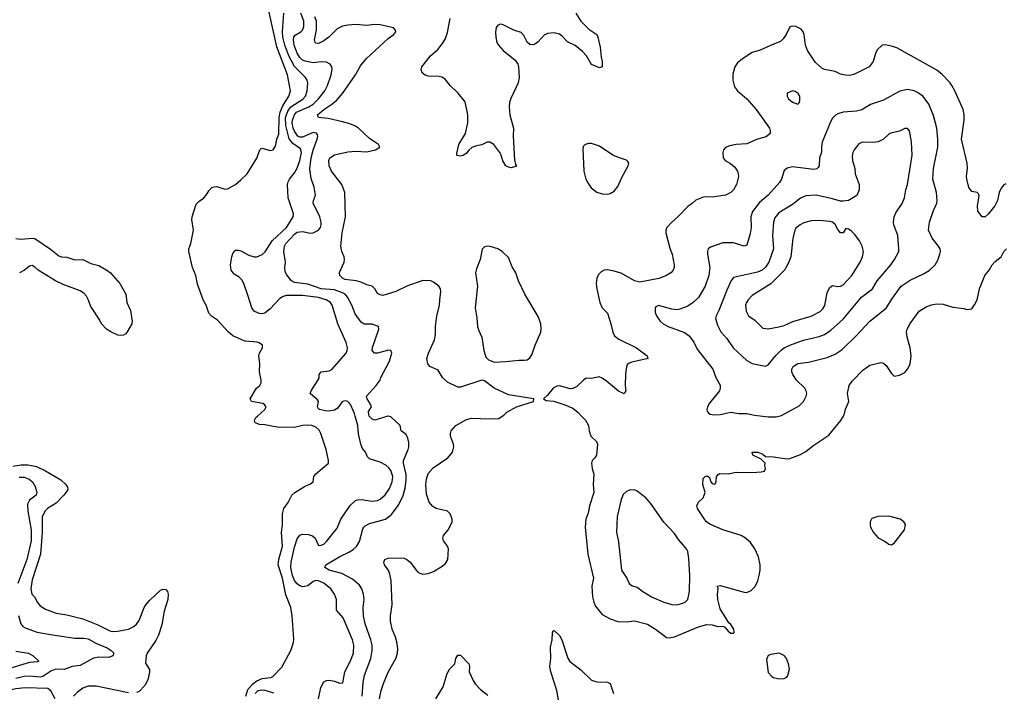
# Model space of a CAD drawing. Header units: inches. Extents: x 1678809 to 1859548, y 384609 to 522868.
# Tile 71 of 256: x 1751338 to 1758693, y 437938 to 442961. Entities that reach past the tile are written whole.
import ezdxf

# ---------------------------------------------------------------- set-up
doc = ezdxf.new("R2010")
doc.units = ezdxf.units.IN
doc.header["$MEASUREMENT"] = 0
doc.layers.add('B7453', color=7, linetype='Continuous')
doc.layers.add('B7454', color=7, linetype='Continuous')

msp = doc.modelspace()

# ---------------------------------------------------------------- linework, layer by layer
at = {"layer": 'B7453', "color": 5}
for points, elevation in [([(1753027.7, 437910), (1753041.5, 437958.5), (1753078.4, 438001.6), (1753110, 438023.6), (1753150, 438041.3), (1753212.9, 438047.1), (1753230, 438056.3), (1753295.2, 438124.8), (1753363.6, 438250), (1753382.4, 438310), (1753385.4, 438334.6), (1753374, 438510), (1753362.5, 438570), (1753325.4, 438665.4), (1753302, 438790), (1753269.9, 438890), (1753274.6, 438930), (1753300.2, 439030), (1753294.8, 439130), (1753300.7, 439190), (1753300.4, 439270), (1753311.5, 439310), (1753343.8, 439356.2), (1753372, 439410), (1753392.7, 439430), (1753465.3, 439474.7), (1753510, 439494), (1753529.2, 439510), (1753535.1, 439550), (1753549.6, 439570), (1753644, 439650), (1753645.2, 439670), (1753627.3, 439750), (1753586.3, 439870), (1753574.8, 439894.7), (1753550, 439916.9), (1753519, 439930), (1753490, 439933.8), (1753450, 439931.2), (1753390, 439916.2), (1753262.3, 439917.7), (1753170, 439934.6), (1753130, 439937.2), (1753096.8, 439950), (1753090.8, 439970), (1753102.9, 439990), (1753113.8, 440000)], 380), ([(1753570.6, 437890), (1753586.3, 437973.7), (1753610, 438016.4), (1753630, 438027), (1753650, 438028.9), (1753690, 438021.7), (1753730, 438006), (1753751, 438009), (1753765.6, 438090), (1753810, 438172), (1753830.6, 438230), (1753833.9, 438290), (1753823, 438330), (1753754.4, 438494.4), (1753703.5, 438550), (1753703.9, 438630), (1753689.8, 438670), (1753661.4, 438710), (1753610, 438751.6), (1753570, 438770.6), (1753550, 438772.2), (1753530, 438765.6), (1753490, 438733.6), (1753453.8, 438726.2), (1753430, 438733.4), (1753410, 438748.4), (1753390, 438773.3), (1753375.1, 438810), (1753362.9, 438870), (1753365.8, 438910), (1753390, 439021.7), (1753410, 439085), (1753430, 439111), (1753450, 439117.6), (1753495.5, 439115.5), (1753526, 439106), (1753544.2, 439090), (1753570, 439034), (1753590, 439035.5), (1753610, 439044.4), (1753630, 439063), (1753710, 439162.4), (1753737.4, 439230), (1753807.5, 439332.5), (1753847.6, 439370), (1753863.8, 439376.2), (1753890, 439376.8), (1753970, 439365.1), (1754010, 439371.3), (1754030, 439379.8), (1754067.1, 439412.9), (1754099.2, 439460.8), (1754120.7, 439510), (1754124.5, 439550), (1754110, 439593.6), (1754095, 439615), (1754073.5, 439633.5), (1754030, 439656.5), (1753950, 439681), (1753935.5, 439695.5), (1753922.3, 439730), (1753899.5, 439759.5), (1753885.3, 439790), (1753868.4, 439868.4), (1753863, 439930), (1753844.2, 440000)], 360), ([(1753895.4, 437910), (1753903.4, 438010), (1753914.5, 438065.5), (1753960.2, 438190), (1753971.4, 438250), (1753969.9, 438290), (1753962.2, 438330), (1753919.8, 438450), (1753906.2, 438510), (1753902.8, 438570), (1753910.9, 438630), (1753906.9, 438670), (1753893.7, 438710), (1753876.9, 438736.9), (1753823.3, 438783.3), (1753745.1, 438825.1), (1753649.6, 438850), (1753617, 438870), (1753626, 438890), (1753730, 438950.9), (1753796.9, 438983.1), (1753830, 439005), (1753853.1, 439026.9), (1753877, 439063), (1753902.4, 439157.6), (1753908.2, 439171.8), (1753918.4, 439181.6), (1753950, 439198.6), (1754070, 439230.3), (1754115.2, 439264.8), (1754166, 439334), (1754200.5, 439399.5), (1754217.1, 439462.9), (1754225, 439525), (1754224.7, 439564.7), (1754206, 439650), (1754205.5, 439670), (1754240.3, 439750), (1754245.1, 439770), (1754244.4, 439804.4), (1754236.9, 439836.9), (1754224.2, 439864.2), (1754187, 439890), (1754179.3, 439930), (1754110, 439996.2), (1754093, 440000)], 340), ([(1754087.7, 440000), (1753990, 439971.3), (1753970, 439978), (1753950, 439998.4), (1753949.3, 440000)], 340), ([(1754026.8, 437890), (1754037.5, 437950), (1754055.4, 438004.6), (1754091.5, 438088.5), (1754150, 438196.4), (1754159.8, 438230), (1754162, 438262), (1754154.9, 438314.9), (1754145.1, 438350), (1754119.3, 438410), (1754108.7, 438470), (1754107.7, 438510), (1754120.2, 438590), (1754113.7, 438773.7), (1754100.9, 438830), (1754091.4, 438851.4), (1754064, 438890), (1754058.3, 438910), (1754066, 438930), (1754090, 438939.7), (1754190, 438943.2), (1754210, 438939), (1754230.2, 438930.2), (1754254.4, 438910), (1754310, 438837.6), (1754326.7, 438826.7), (1754350, 438819.6), (1754390, 438824.4), (1754430, 438840.3), (1754486.3, 438873.7), (1754519.5, 438900.5), (1754536.2, 438930), (1754541.2, 439010), (1754534, 439030), (1754504, 439070), (1754499, 439090), (1754504, 439110), (1754539, 439150), (1754548, 439168), (1754569, 439210), (1754569, 439230), (1754553.2, 439270), (1754534, 439290), (1754449.7, 439309.7), (1754424.9, 439324.9), (1754397.3, 439357.2), (1754377.4, 439417.4), (1754370.8, 439490), (1754376.2, 439530), (1754389.2, 439570.8), (1754426.9, 439613.1), (1754535.1, 439690), (1754571.6, 439730), (1754580.9, 439770), (1754578, 439790), (1754556.2, 439850), (1754556.2, 439870), (1754562, 439890), (1754597, 439930), (1754670, 439972), (1754710, 439986), (1754850, 439979.3), (1754916.2, 439983.8), (1754942.9, 440000)], 320), ([(1755535.9, 440000), (1755564, 439970), (1755586, 439930), (1755591.3, 439890), (1755604.7, 439850), (1755646.8, 439810), (1755654.8, 439790), (1755647.3, 439710), (1755634.8, 439690), (1755614, 439670), (1755610.6, 439650), (1755615.5, 439610), (1755627.1, 439567.1), (1755622.2, 439490), (1755627.7, 439430), (1755595.6, 439330), (1755585.2, 439274.8), (1755567.1, 439230), (1755563.2, 439170), (1755581.3, 438970), (1755624.6, 438790), (1755611.3, 438730), (1755616.9, 438650), (1755626.3, 438610), (1755640.2, 438580.2), (1755690, 438518.4), (1755750, 438486.7), (1755807, 438467), (1755870, 438462.8), (1755930, 438471.4), (1756026.6, 438446.6), (1756086.7, 438410), (1756156.3, 438356.3), (1756170, 438348.2), (1756190, 438344.4), (1756230, 438351.7), (1756410, 438427.9), (1756470, 438443), (1756510, 438441.2), (1756551.3, 438428.7), (1756590.7, 438430.7), (1756604.5, 438424.5), (1756630, 438394), (1756650, 438380.5), (1756670, 438378.8), (1756675.9, 438384.1), (1756673.6, 438410), (1756650, 438444.5), (1756636.3, 438456.3), (1756570, 438561.2), (1756553.5, 438630), (1756551.2, 438668.8), (1756556.5, 438716.5), (1756549.5, 438730.5), (1756570, 438736), (1756750, 438684.9), (1756770, 438683.8), (1756802.4, 438697.6), (1756831.2, 438728.8), (1756851.6, 438770), (1756862.9, 438810), (1756869.6, 438850), (1756869.6, 438889.6), (1756857.6, 438950), (1756829.6, 439010), (1756796.1, 439056.1), (1756760.7, 439090), (1756728.1, 439108.1), (1756590, 439152.1), (1756493.9, 439193.9), (1756469.6, 439210), (1756453.3, 439230), (1756401.2, 439310), (1756397.2, 439330), (1756410, 439358), (1756444, 439390), (1756459, 439430), (1756442, 439490), (1756444.7, 439535.3), (1756458, 439550), (1756474.4, 439554.4), (1756490, 439542), (1756501, 439510), (1756510, 439498), (1756530, 439491.3), (1756541.2, 439510), (1756544, 439550), (1756555.1, 439564.9), (1756567.9, 439572.1), (1756630, 439570.3), (1756690, 439582.4), (1756810, 439579.6), (1756876.1, 439583.9), (1756902, 439590), (1756908.7, 439610), (1756904, 439630), (1756908, 439650), (1756878, 439678), (1756815.3, 439710), (1756810, 439730.7), (1756852, 439730), (1756890, 439717.3), (1756910, 439698), (1756970, 439696.3), (1757070, 439681.6), (1757090, 439683.8), (1757170, 439713), (1757210, 439735.5), (1757262.5, 439777.5), (1757383, 439857), (1757472, 439968), (1757490.9, 440000)], 320), ([(1756889.1, 440000), (1756930, 439995.2), (1756990, 439994.2), (1757009.7, 440000)], 340), ([(1751286.1, 439626.1), (1751350, 439637.3), (1751397.7, 439637.7), (1751462.9, 439622.9), (1751531.5, 439591.5), (1751644, 439524), (1751681.7, 439490), (1751696.1, 439470), (1751696.2, 439450), (1751667.8, 439410), (1751610, 439349.1), (1751545.2, 439310), (1751530, 439295.6), (1751506.7, 439250), (1751504.7, 439130), (1751493.5, 438970), (1751430, 438778), (1751420.7, 438710), (1751428.2, 438670), (1751447.6, 438650), (1751470, 438607.7), (1751490, 438582.4), (1751530, 438557.4), (1751609.3, 438529.3), (1751690, 438516.9), (1751810, 438486.2), (1751921.1, 438441.1), (1752010, 438397.3), (1752030, 438392.6), (1752070, 438393.6), (1752150, 438408.3), (1752190, 438429.2), (1752210, 438446), (1752230, 438474.4), (1752267.1, 438570), (1752279.3, 438590), (1752310, 438625.3), (1752390, 438699.3), (1752410, 438708), (1752430, 438704.9), (1752443, 438690), (1752446.7, 438670), (1752444, 438630), (1752417.2, 438542.8), (1752398.6, 438441.4), (1752375.7, 438364.3), (1752355.9, 438324.1), (1752289.2, 438230), (1752282, 438210), (1752276.4, 438156.4), (1752307.4, 438107.4), (1752307.4, 438087.4), (1752294.2, 438030), (1752272.5, 437987.5), (1752230, 437942.6), (1752210, 437935.4)], 380), ([(1751334.5, 439545.5), (1751370, 439543.5), (1751408.2, 439530), (1751433.7, 439510), (1751454.1, 439474.1), (1751465.3, 439430), (1751460.3, 439410), (1751410, 439373.3), (1751396.7, 439343.3), (1751399.1, 439290), (1751424.3, 439150), (1751423.3, 439070), (1751390.1, 438929.9), (1751324.8, 438750)], 360), ([(1751330.1, 438510.1), (1751345.2, 438450), (1751361.1, 438430), (1751378.5, 438418.5), (1751467.5, 438387.5), (1751568.4, 438368.4), (1751750, 438342.5), (1751816.9, 438343.1), (1751850, 438337.4), (1751905.5, 438305.5), (1751990.3, 438270), (1752020.3, 438250), (1752040.7, 438230), (1752034.8, 438210), (1752002.8, 438197.2), (1751930, 438199.8), (1751890, 438192.9), (1751790, 438138.5), (1751730, 438129.2), (1751670, 438107.4), (1751608.8, 438110), (1751570, 438094.7), (1751510, 438056.1), (1751490, 438050.3), (1751410, 438059.2), (1751370, 438056.2), (1751310, 438041.9)], 360), ([(1755366, 437866), (1755349.8, 437950), (1755305.7, 438090), (1755298.9, 438130), (1755306.6, 438190), (1755304.4, 438275.6), (1755315.1, 438330), (1755317.5, 438382.5), (1755323.7, 438396.3), (1755330, 438398.8), (1755370, 438362), (1755389, 438330), (1755432.1, 438192.1), (1755447.5, 438167.5), (1755530, 438106.4), (1755610, 438028), (1755650, 438015.5), (1755730, 438013.8), (1755750, 438003), (1755774, 437930)], 280), ([(1751310, 438244.3), (1751402.8, 438230), (1751437.3, 438210), (1751481, 438170), (1751470, 438165.1), (1751410, 438160.3), (1751230, 438105.7)], 340), ([(1754447.1, 437890), (1754502, 437978), (1754530, 438078), (1754550, 438114), (1754589.5, 438150), (1754597.2, 438190), (1754610, 438214), (1754630, 438214), (1754693.4, 438150), (1754698.8, 438130), (1754696.3, 438090), (1754725.8, 438025.8), (1754741.4, 438001.4), (1754779.3, 437959.3), (1754836.1, 437916.1)], 280), ([(1751603.1, 437890), (1751570, 437949.6), (1751547.1, 437967.1), (1751382, 437970), (1751310, 437962.4), (1751210, 437941.7), (1751123.8, 437956.2), (1751070, 437951.9), (1751050, 437943.2), (1750976.9, 437883.1)], 380), ([(1752150, 437933.7), (1751910, 437983), (1751850, 437983.5), (1751810, 437969.7), (1751770, 437939.7), (1751740.2, 437910)], 380), ([(1753097, 437930), (1753119.8, 437950), (1753150, 437956.1), (1753170, 437952.9), (1753232.7, 437932.7)], 360)]:
    msp.add_lwpolyline(points, dxfattribs=dict(at, elevation=elevation))
for points, elevation in [([(1755930, 439449.5), (1755893.8, 439446.2), (1755870, 439436.2), (1755846, 439414), (1755830, 439377.2), (1755801.5, 439250), (1755797.3, 439130), (1755810, 439062), (1755834, 438850), (1755872.2, 438790), (1755890.7, 438750), (1755913.7, 438733.7), (1755950, 438723.7), (1755993, 438690), (1756058, 438650), (1756150, 438610.3), (1756210, 438594), (1756250, 438591.4), (1756290, 438602.8), (1756308, 438612), (1756328.7, 438631.3), (1756341.2, 438690), (1756343.4, 438810), (1756336.9, 438936.9), (1756329.7, 438990), (1756318, 439010), (1756259.1, 439079.1), (1756230, 439124.5), (1756150, 439207.3), (1756050, 439349.4), (1756015.1, 439390), (1755950, 439439.5)], 340), ([(1757830, 439252.8), (1757748.8, 439251.2), (1757704.4, 439235.6), (1757690.8, 439210), (1757690.6, 439190), (1757694.9, 439170), (1757715.3, 439130), (1757750, 439092), (1757804.2, 439064.2), (1757830, 439043.1), (1757850, 439039.1), (1757870, 439051), (1757949, 439150), (1757954, 439190), (1757944, 439210), (1757915.3, 439230)], 320), ([(1757010, 438229.6), (1756950, 438220.9), (1756928.1, 438211.9), (1756917.3, 438182.7), (1756930, 438086), (1756955.5, 438055.5), (1756970, 438047.3), (1757010, 438037.3), (1757050, 438040.7), (1757069.5, 438050.5), (1757077.2, 438062.8), (1757089.6, 438110), (1757081.6, 438150), (1757065.6, 438190), (1757051.6, 438210), (1757030, 438223.6)], 320)]:
    msp.add_lwpolyline(points, close=True, dxfattribs=dict(at, elevation=elevation))
at = {"layer": 'B7454', "color": 5}
for points, elevation in [([(1753113.8, 440000), (1753168.1, 440050), (1753179.8, 440070), (1753167, 440087), (1753153.7, 440093.7), (1753069.2, 440110), (1753059.6, 440130), (1753107.8, 440210), (1753130.7, 440229.3), (1753142.4, 440250), (1753142.6, 440270), (1753130.5, 440330), (1753132.3, 440392.3), (1753125.1, 440450), (1753129.5, 440470), (1753152, 440510), (1753152.7, 440530), (1753127.8, 440547.8), (1753112.7, 440552.7), (1753020.6, 440560.6), (1752930, 440600.9), (1752894, 440630), (1752816.4, 440716.4), (1752770, 440747.6), (1752751.6, 440770), (1752731.3, 440830), (1752709.6, 440870), (1752665.9, 440985.9), (1752654.8, 441050), (1752629.8, 441109.8), (1752602.3, 441230), (1752600.4, 441250), (1752615.1, 441290), (1752637.4, 441390), (1752623, 441470), (1752625.1, 441490), (1752657, 441583), (1752676.3, 441603.7), (1752713.3, 441630), (1752731.2, 441650), (1752750, 441683), (1752772.8, 441707.2), (1752790, 441714), (1752810, 441714.4), (1752870, 441696.3), (1752890, 441698.8), (1752950, 441730.8), (1752990, 441764), (1753036.2, 441810), (1753110, 441927.3), (1753131, 441989), (1753141.8, 441998.2), (1753150, 442001.7), (1753210, 441983.7), (1753232, 441990), (1753250, 442016), (1753259.2, 442070), (1753272.7, 442107.3), (1753275.2, 442230), (1753283.3, 442270), (1753302.7, 442317.3), (1753347.7, 442390), (1753360.7, 442430), (1753339, 442550), (1753258.2, 442758.2), (1753195, 443050)], 380), ([(1753844.2, 440000), (1753839.1, 440019.1), (1753810, 440086.4), (1753790, 440109.2), (1753770, 440114.5), (1753748.1, 440110), (1753710, 440057.6), (1753690, 440044.9), (1753650, 440036.3), (1753619.7, 440039.7), (1753577.2, 440050), (1753570, 440056), (1753561.6, 440070), (1753569.6, 440110), (1753563.1, 440123.1), (1753507.6, 440170), (1753515.6, 440190), (1753575.2, 440284.8), (1753576.2, 440310), (1753589.3, 440330), (1753650, 440337.8), (1753670.6, 440349.4), (1753776.4, 440470), (1753785.2, 440490), (1753787.2, 440510), (1753777.7, 440550), (1753713.9, 440690), (1753671.2, 440830), (1753658.9, 440850), (1753627.1, 440870), (1753570, 440885.4), (1753450, 440900.9), (1753330, 440900.9), (1753306.2, 440893.8), (1753281.8, 440878.2), (1753210, 440802.2), (1753170.3, 440770), (1753150, 440764.4), (1753126.4, 440766.3), (1753090, 440785.4), (1753071.1, 440810), (1753043.3, 440903.3), (1753011.6, 440991.6), (1752997.8, 441017.8), (1752978.6, 441038.6), (1752940.1, 441060.1), (1752918.3, 441090), (1752913.7, 441130), (1752922, 441190), (1752930, 441214), (1752945.1, 441234.9), (1752950, 441239.1), (1752970, 441240.3), (1752990, 441235.6), (1753050, 441203.1), (1753090, 441188.9), (1753110, 441189), (1753150, 441206.7), (1753171.5, 441228.5), (1753224.9, 441310), (1753331.6, 441410), (1753379.8, 441490), (1753383.7, 441510), (1753342.8, 441630), (1753339.1, 441730), (1753342.6, 441750), (1753352.8, 441770), (1753390, 441818), (1753410, 441853.1), (1753430, 441910.4), (1753443.7, 441970), (1753436.3, 441996.3), (1753377.5, 442037.5), (1753350.6, 442070.6), (1753325.7, 442170), (1753324, 442230), (1753341.8, 442278.2), (1753363.2, 442310), (1753451.8, 442368.2), (1753472.1, 442390), (1753486.4, 442430), (1753491.3, 442490), (1753486.5, 442510), (1753471.9, 442530), (1753390, 442612.7), (1753349.3, 442690), (1753319.1, 442770), (1753303.9, 442830), (1753299.9, 442870), (1753311.7, 443010)], 360), ([(1753949.3, 440000), (1753945, 440010), (1753944.4, 440035.6), (1753965.6, 440070), (1753958.9, 440090), (1753934.3, 440130), (1753929.8, 440150.3), (1754002, 440230), (1754029.5, 440270), (1754035.1, 440290), (1754099.2, 440410), (1754116.9, 440470), (1754109.5, 440489.5), (1754092.7, 440492.7), (1754009.8, 440469.7), (1753989.2, 440470), (1753971.8, 440490), (1753974, 440514), (1754021.2, 440650), (1754019, 440670), (1753970, 440686.6), (1753910, 440687.3), (1753890, 440702.7), (1753843.1, 440763.1), (1753818.7, 440830), (1753787.4, 440890), (1753768, 440910), (1753750, 440920.7), (1753690, 440944.6), (1753590, 440951.9), (1753490, 440985.6), (1753390, 440997.9), (1753367.5, 441010), (1753330, 441058.5), (1753320.3, 441080.3), (1753317.3, 441110), (1753322.9, 441150), (1753310.7, 441229.3), (1753316.2, 441270), (1753325.5, 441290), (1753390, 441359.3), (1753410, 441373.4), (1753450, 441378.6), (1753510, 441366.4), (1753530, 441370.2), (1753571.1, 441390), (1753585.3, 441410), (1753589.8, 441430.2), (1753590.5, 441450), (1753579.1, 441490), (1753529.8, 441590), (1753532.9, 441610), (1753548.7, 441650), (1753537.1, 441710), (1753515.5, 441775.5), (1753506.1, 441846.1), (1753515.6, 441930), (1753530, 441987.6), (1753559.2, 442070), (1753564.5, 442090), (1753562.3, 442102.3), (1753554.5, 442114.5), (1753530, 442119), (1753450, 442083.8), (1753430, 442083), (1753415.9, 442090), (1753390, 442127.5), (1753381, 442150), (1753374.5, 442190), (1753376.2, 442210), (1753389.6, 442250), (1753406.3, 442270), (1753497, 442310), (1753530.5, 442330), (1753569.9, 442370), (1753618.3, 442430), (1753638, 442470), (1753664.8, 442550), (1753672.1, 442592.1), (1753668.4, 442610), (1753656.9, 442630), (1753630, 442643.1), (1753590, 442647.5), (1753530, 442639.9), (1753470, 442650.4), (1753450, 442658.5), (1753430, 442677.6), (1753410.8, 442710), (1753389.1, 442770), (1753383.4, 442810), (1753386.7, 442833.3), (1753395.1, 442844.9), (1753438, 442870), (1753450, 442883.6), (1753459.9, 442910), (1753459.6, 442950), (1753438.1, 443010)], 340), ([(1754942.9, 440000), (1754953.6, 440006.4), (1754978, 440030), (1755049, 440070), (1755175.3, 440110), (1755178, 440130), (1754990, 440160.5), (1754882.7, 440210), (1754810, 440263.7), (1754790, 440269.5), (1754630, 440216.9), (1754610, 440216.3), (1754533.2, 440253.2), (1754495.6, 440290), (1754462.9, 440342.9), (1754402, 440370), (1754388, 440390), (1754380.5, 440430), (1754391.3, 440470), (1754435.6, 440570), (1754442.9, 440610), (1754443.5, 440670), (1754453.7, 440750), (1754474.4, 440825.6), (1754475.3, 440870), (1754484.2, 440930), (1754480.7, 440950), (1754469.4, 440970), (1754430, 441000.5), (1754408, 441010), (1754350, 441014.3), (1754229.3, 440970.7), (1754147.7, 440930), (1754050, 440901.8), (1754030, 440905.1), (1754010, 440916.9), (1753989.8, 440949.8), (1753970, 440971.1), (1753930, 440979.7), (1753890, 440999.8), (1753851.9, 441011.9), (1753770, 441020.9), (1753749.7, 441030), (1753729.7, 441050), (1753727.3, 441072.7), (1753760.7, 441150), (1753764.2, 441170), (1753762.4, 441190), (1753745.4, 441230), (1753738, 441270), (1753746, 441370), (1753771, 441490), (1753767.4, 441670), (1753744.4, 441730), (1753668, 441830), (1753649.7, 441870), (1753646.3, 441910), (1753655.6, 441930), (1753690, 441951.6), (1753790, 441973.4), (1753850, 441978), (1753930, 441974.6), (1753995.3, 441990), (1754028.7, 442010), (1754019, 442030), (1753950, 442073), (1753869.9, 442149.9), (1753845.9, 442165.9), (1753803.6, 442183.6), (1753750, 442198.6), (1753642.1, 442222.1), (1753569.2, 442230), (1753563.5, 442250), (1753609, 442290), (1753670.8, 442329.2), (1753703.5, 442356.5), (1753750, 442410.2), (1753846.9, 442550), (1753884.6, 442615.4), (1753928.9, 442671.1), (1754090, 442821.3), (1754132, 442850), (1754146.6, 442870), (1754144.1, 442884.1), (1754130, 442899.5), (1754030, 442922), (1753984.9, 442924.9), (1753930, 442917.6), (1753850, 442924.5), (1753790, 442920.8), (1753750, 442913.3), (1753710, 442892.5), (1753646.7, 442830), (1753610, 442803.1), (1753570, 442784.4), (1753550, 442784.7), (1753544.2, 442790), (1753539.2, 442810), (1753554, 442886), (1753555.4, 442950), (1753543.2, 442983.2)], 320), ([(1755491.8, 443010), (1755530.2, 442950), (1755590, 442890.2), (1755648.2, 442850), (1755657.1, 442830), (1755674.7, 442754.7), (1755682.3, 442682.3), (1755690.3, 442650), (1755690.4, 442609.6), (1755670, 442602.7), (1755610, 442627.6), (1755570.9, 442690.9), (1755542.9, 442722.9), (1755487.3, 442767.3), (1755430, 442795.6), (1755390, 442837.7), (1755370, 442852.1), (1755330, 442863.1), (1755281.6, 442858.4), (1755255.6, 442844.4), (1755210, 442796.2), (1755190, 442781.6), (1755170, 442774), (1755150, 442775.1), (1755130, 442793.2), (1755103, 442843), (1755085.1, 442865.1), (1755030, 442883), (1754950, 442923.5), (1754930, 442926.9), (1754910, 442920.5), (1754898.2, 442901.8), (1754891.9, 442868.1), (1754893.7, 442830), (1754902.6, 442790), (1754913.5, 442770), (1754950, 442730.2), (1755038.7, 442658.7), (1755059.7, 442630), (1755065, 442610), (1755069.4, 442530), (1755062.5, 442490), (1755006.7, 442373.3), (1754997.2, 442342.8), (1754993.5, 442310), (1754999.8, 442250), (1755026.9, 442150), (1755024.1, 442090), (1755033.5, 441913.5), (1755040.7, 441880.7), (1755050, 441866), (1755010, 441855.3), (1754990, 441859), (1754969.6, 441869.6), (1754947.3, 441907.3), (1754934.5, 441950), (1754923.7, 441970), (1754879, 442030), (1754850, 442045.2), (1754830, 442045.2), (1754790, 442026.6), (1754750, 442019.3), (1754714.6, 442005.4), (1754692.2, 441987.8), (1754675.6, 441964.4), (1754650, 441946), (1754630, 441941.1), (1754606.7, 441946.7), (1754602.7, 441950), (1754603, 441963), (1754618.3, 442030), (1754667.2, 442110), (1754685.3, 442190), (1754686, 442250), (1754666.5, 442346.5), (1754613.5, 442413.5), (1754553, 442470), (1754516, 442516), (1754490.8, 442530.8), (1754470, 442536.8), (1754390, 442540.5), (1754366.7, 442546.7), (1754344.9, 442564.9), (1754337.6, 442590), (1754343, 442610), (1754407.9, 442690), (1754461.2, 442738.8), (1754497.6, 442782.4), (1754518.6, 442821.4), (1754534.6, 442865.4), (1754553.3, 442970)], 280), ([(1758704.5, 441735.5), (1758690, 441728.7), (1758670, 441702), (1758656, 441670), (1758643, 441610), (1758623.8, 441570), (1758571.7, 441508.3), (1758550, 441489.4), (1758527.9, 441487.9), (1758496, 441530), (1758492.7, 441570), (1758506, 441646), (1758501.2, 441661.2), (1758489.4, 441669.4), (1758450, 441678), (1758444.6, 441684.6), (1758428.8, 441708.8), (1758412.6, 441770), (1758411.3, 441791.3), (1758419.3, 441850), (1758416.2, 441890), (1758374.8, 442070), (1758394.5, 442210), (1758393.5, 442250), (1758385.1, 442290), (1758324.7, 442430), (1758302, 442470), (1758288.4, 442490), (1758230, 442551.2), (1758190, 442583.9), (1757890, 442749.8), (1757850, 442764.6), (1757806.8, 442773.2), (1757780.7, 442770), (1757744.2, 442735.8), (1757730.2, 442709.8), (1757714, 442650), (1757684.9, 442610), (1757570, 442552.4), (1757535.6, 442544.4), (1757506.7, 442546.7), (1757470, 442555.1), (1757430, 442574.3), (1757350, 442588.2), (1757330, 442598.7), (1757282, 442642), (1757222, 442730), (1757207.8, 442770), (1757197.6, 442850), (1757191.3, 442870), (1757176.9, 442890), (1757136, 442910), (1757110, 442912.9), (1757090, 442909), (1757063.8, 442850), (1757042, 442818), (1757021.2, 442798.8), (1756963, 442777), (1756870, 442733), (1756810, 442715.4), (1756738, 442670), (1756700.2, 442639.8), (1756679.5, 442610), (1756665.1, 442554.9), (1756664.2, 442510), (1756678.7, 442458.7), (1756700.4, 442430), (1756770.1, 442370.1), (1756838.9, 442290), (1756938, 442150), (1756944.9, 442130), (1756944.9, 442110), (1756914.3, 442085.7), (1756850, 442067.6), (1756770, 442034.3), (1756690, 442029.8), (1756640.2, 442019.8), (1756610, 442007), (1756596.4, 441990), (1756590.4, 441970), (1756592.4, 441930), (1756608, 441910), (1756648.1, 441888.1), (1756679.4, 441859.4), (1756700.4, 441830), (1756706.4, 441810), (1756706.7, 441790), (1756692.4, 441730), (1756670.4, 441690), (1756650, 441669.6), (1756610, 441651.8), (1756510, 441634.5), (1756450, 441637), (1756387.7, 441612.3), (1756364.7, 441590), (1756330, 441566.6), (1756252.9, 441487.1), (1756208.4, 441450), (1756173.4, 441410), (1756164, 441390), (1756165.5, 441370), (1756195.4, 441255.4), (1756212, 441210), (1756226.4, 441130), (1756226.4, 441110), (1756219.3, 441090), (1756202, 441070), (1756170.2, 441049.8), (1756112.1, 441027.9), (1755970, 440999.7), (1755930, 441009.7), (1755830, 441067.2), (1755770, 441086.6), (1755727.1, 441092.9), (1755704.7, 441090), (1755681.1, 441078.9), (1755662.3, 441057.7), (1755650.4, 441030), (1755644.9, 440990), (1755648.5, 440951.5), (1755671.7, 440850), (1755690.3, 440810), (1755730.1, 440770.1), (1755754.7, 440690), (1755768, 440628), (1755781.1, 440601.1), (1755814.8, 440574.8), (1755946.4, 440510), (1756026, 440450), (1756031.1, 440431.1), (1756034, 440430), (1755910, 440404.5), (1755890, 440395.1), (1755877.1, 440382.9), (1755870.5, 440369.5), (1755864.7, 440315.3), (1755862, 440230), (1755866, 440190), (1755853, 440167), (1755810, 440187.3), (1755721.6, 440261.6), (1755690, 440283.5), (1755667.3, 440292.7), (1755610, 440280.5), (1755570, 440283), (1755550.5, 440270), (1755499.2, 440220.8), (1755470, 440206), (1755450, 440203.7), (1755370, 440227), (1755350, 440225.1), (1755323, 440210), (1755282, 440158), (1755252, 440130), (1755270, 440118), (1755329.1, 440110.9), (1755410, 440084.9), (1755470, 440059.1), (1755510, 440027.7), (1755535.9, 440000)], 320), ([(1757009.7, 440000), (1757030, 440006), (1757161.8, 440078.2), (1757192.6, 440110), (1757214.3, 440150), (1757217.4, 440170), (1757214, 440190), (1757202, 440210), (1757142, 440270), (1757113.7, 440310), (1757106.2, 440330), (1757106, 440350), (1757115.4, 440370), (1757150, 440392.9), (1757230, 440402.3), (1757370, 440438), (1757430, 440464.2), (1757482.7, 440497.3), (1757590, 440601.5), (1757690, 440708.9), (1757810, 440807.6), (1757857.9, 440882.1), (1757924, 440970), (1757990, 441015.5), (1758090, 441063.2), (1758131.5, 441088.5), (1758176.2, 441130), (1758195.6, 441164.4), (1758212.8, 441210), (1758216.3, 441230), (1758213, 441250), (1758202.4, 441270), (1758155.1, 441330), (1758126.3, 441390), (1758134.3, 441450), (1758164, 441536), (1758189.7, 441590), (1758192.1, 441610), (1758185.6, 441670), (1758160.4, 441770), (1758165.6, 441850), (1758198, 442010), (1758197.7, 442070), (1758189.8, 442150), (1758165.1, 442245.1), (1758129.8, 442330), (1758086.3, 442386.3), (1758050, 442413.7), (1758019.3, 442430), (1757970, 442440.4), (1757912.3, 442427.7), (1757790, 442361), (1757693.2, 442326.8), (1757630, 442287.1), (1757590, 442276.9), (1757490.3, 442269.7), (1757450, 442258), (1757432.5, 442247.5), (1757410, 442225.2), (1757396.5, 442203.5), (1757333.7, 442046.3), (1757326.7, 442010), (1757328.3, 441971.7), (1757311.8, 441930), (1757310.3, 441870), (1757302.3, 441857.7), (1757291.7, 441848.3), (1757270, 441842.6), (1757110, 441861.1), (1757070, 441851.5), (1757050, 441835.1), (1757028.8, 441770), (1757014.2, 441745.8), (1756930.2, 441650), (1756864, 441596), (1756812.2, 441527.8), (1756799.7, 441490), (1756802, 441410), (1756796, 441364), (1756770, 441278), (1756750, 441269.7), (1756670, 441294), (1756590, 441294.6), (1756497.5, 441262.5), (1756481.7, 441250), (1756475.8, 441230), (1756476.9, 441210), (1756492.9, 441110), (1756487.2, 441050), (1756458.6, 440970), (1756410, 440885.4), (1756370, 440849.7), (1756330, 440822.2), (1756270, 440798.7), (1756250, 440795), (1756210, 440799.3), (1756110, 440826.6), (1756090, 440817.2), (1756084.9, 440810), (1756084.5, 440775.5), (1756095.5, 440750), (1756123, 440710), (1756144.9, 440690), (1756182.8, 440670), (1756304.1, 440624.1), (1756339, 440599), (1756373.6, 440553.6), (1756400, 440500), (1756516, 440350), (1756538.3, 440290), (1756570, 440230.7), (1756570.2, 440210), (1756564.9, 440190), (1756490, 440098), (1756475.5, 440070), (1756470.7, 440050), (1756474, 440034), (1756490, 440016), (1756530, 440010.4), (1756570, 440013.1), (1756650, 440030.3), (1756710, 440020.9), (1756770, 440018.9), (1756827.3, 440007.3), (1756889.1, 440000)], 340), ([(1751310, 441327.6), (1751350, 441320.9), (1751430, 441328.9), (1751450, 441327), (1751567.3, 441247.3), (1751630, 441198), (1751650, 441190.6), (1751690, 441187.3), (1751748.5, 441168.5), (1751810.2, 441170.3), (1751870, 441140.4), (1751930, 441124.9), (1751990, 441090.4), (1752016.3, 441070), (1752085.5, 440990), (1752130.2, 440910.2), (1752138.4, 440850), (1752165.5, 440790), (1752178, 440710), (1752175.5, 440690), (1752141.1, 440630), (1752130, 440615.6), (1752114.4, 440605.6), (1752090, 440601.4), (1752070, 440604.4), (1752018.7, 440630), (1751986.9, 440650), (1751950, 440689.7), (1751937.6, 440717.6), (1751870, 440818), (1751850.4, 440870.4), (1751836, 440896), (1751817.7, 440917.7), (1751790, 440937.1), (1751662.5, 440982.5), (1751605.4, 441010), (1751475.1, 441090), (1751450, 441114), (1751430, 441125.1), (1751410, 441120.7), (1751373.7, 441090), (1751335.8, 441070)], 380), ([(1757490.9, 440000), (1757496.8, 440010), (1757508, 440052.1), (1757531.5, 440110), (1757521.3, 440170), (1757535.1, 440230), (1757557.8, 440262.2), (1757635.6, 440344.4), (1757690, 440380.4), (1757770, 440402), (1757790, 440394.8), (1757810, 440378.8), (1757850, 440318), (1757870, 440298), (1757910, 440306), (1757930, 440316), (1757950, 440326.8), (1757970, 440350.8), (1757991.3, 440388.7), (1757998, 440450), (1757989.7, 440510), (1757967, 440590), (1757963.5, 440630), (1757966.6, 440650), (1757989, 440691), (1758056.9, 440783.1), (1758110, 440816.9), (1758150, 440831.7), (1758190, 440839.5), (1758236.7, 440836.7), (1758310, 440814.4), (1758390, 440803), (1758410, 440795.5), (1758450, 440802.8), (1758470, 440830.8), (1758489.6, 440870), (1758508, 440950), (1758547.8, 441050), (1758579.5, 441090), (1758601.6, 441130), (1758625, 441155), (1758670.7, 441189.3), (1758690, 441230.7), (1758709.3, 441250)], 320), ([(1754093, 440000), (1754090, 440000.7), (1754087.7, 440000)], 340)]:
    msp.add_lwpolyline(points, dxfattribs=dict(at, elevation=elevation))
for points, elevation in [([(1757110, 442429.3), (1757070, 442413.2), (1757070.7, 442390), (1757082, 442370), (1757110, 442346), (1757150, 442331), (1757160.2, 442339.8), (1757165.6, 442354.4), (1757166, 442390), (1757152.3, 442410), (1757130, 442423.7)], 340), ([(1757950, 442149.6), (1757911.6, 442128.4), (1757845.7, 442114.3), (1757830, 442105.4), (1757790, 442068.4), (1757750, 442049.9), (1757710, 442043.7), (1757633.7, 442046.3), (1757606.9, 442033.1), (1757571.6, 441990), (1757562.7, 441970), (1757558, 441942), (1757560.2, 441910), (1757577.7, 441850), (1757579, 441810), (1757608.3, 441730), (1757608.1, 441690), (1757590.8, 441649.2), (1757528.5, 441611.5), (1757490, 441604.7), (1757470, 441604.9), (1757410, 441623.4), (1757288.4, 441651.6), (1757210, 441646.8), (1757170, 441628.6), (1757110, 441580.8), (1757010, 441517.6), (1756979.1, 441480.9), (1756968.4, 441450), (1756960.9, 441350), (1756968, 441250), (1756934, 441150), (1756910, 441113.1), (1756883.6, 441090), (1756850, 441075.2), (1756670, 441035.8), (1756650.8, 441009.2), (1756619.4, 440940.6), (1756561.4, 440790), (1756540.8, 440750), (1756534.9, 440730), (1756550, 440680.7), (1756576.5, 440630), (1756620.2, 440580.2), (1756667, 440510), (1756770, 440417), (1756810, 440393.4), (1756910, 440374.4), (1756930, 440384.4), (1756986.2, 440453.8), (1757026, 440494), (1757050, 440511.4), (1757090, 440530.8), (1757192.2, 440567.8), (1757310, 440594.3), (1757350, 440611.1), (1757398.3, 440641.7), (1757490, 440724.2), (1757625.3, 440890), (1757707.8, 440952.2), (1757744.2, 441010), (1757846.2, 441130), (1757872.4, 441170), (1757904.7, 441230), (1757906.6, 441250), (1757898.3, 441350), (1757868.3, 441430), (1757865.4, 441450), (1757869.7, 441490), (1757881.8, 441518.2), (1757930, 441587.3), (1757948.4, 441630), (1757956.9, 441690), (1757970, 441731.3), (1758004.4, 441950), (1758000.7, 442050), (1757985.6, 442130), (1757970, 442147.3)], 360), ([(1755590, 442037.6), (1755561, 442030), (1755546.7, 442013.3), (1755544.4, 441995.6), (1755551.7, 441830), (1755567.4, 441770), (1755581.6, 441741.6), (1755606.2, 441706.2), (1755650, 441672), (1755690, 441659.5), (1755730, 441658), (1755750, 441662.6), (1755779.5, 441680.5), (1755805.8, 441714.2), (1755836.3, 441783.7), (1755883.5, 441870), (1755887.8, 441890), (1755882, 441902), (1755871.8, 441911.8), (1755810, 441931.6), (1755770, 441949.8), (1755670, 442015.5), (1755610, 442036.3)], 320), ([(1757310, 441461.8), (1757250, 441458.2), (1757196.5, 441443.5), (1757167.2, 441430), (1757137, 441403), (1757128.2, 441390), (1757113.1, 441326.9), (1757098, 441190), (1757079.6, 441140.4), (1757051.1, 441090), (1756950, 440988.2), (1756810, 440900.4), (1756780.2, 440870), (1756766.7, 440850), (1756760.7, 440830), (1756764.9, 440784.9), (1756782.6, 440750), (1756830, 440718), (1756890, 440657), (1756930, 440651.2), (1757010, 440666.7), (1757050, 440676.5), (1757112.7, 440707.3), (1757250, 440747.9), (1757317.2, 440782.8), (1757338.9, 440801.1), (1757353.6, 440826.4), (1757370, 440922.8), (1757390, 440960.5), (1757410, 440977.1), (1757450, 440968.7), (1757470, 440970.3), (1757490, 440981.7), (1757553.3, 441050), (1757617.3, 441150), (1757633.7, 441190), (1757640.4, 441230), (1757631.1, 441270), (1757610.7, 441310.7), (1757577, 441357), (1757550, 441383.5), (1757530, 441397.4), (1757510, 441400.5), (1757490.1, 441369.9), (1757470, 441369.9), (1757450, 441393), (1757430.6, 441430.6), (1757410, 441447.8), (1757390, 441454.2)], 380), ([(1754830, 441268.5), (1754810, 441263.5), (1754793.2, 441246.8), (1754777.1, 441170), (1754750, 441099.5), (1754743.8, 441070), (1754757.1, 440970), (1754740.4, 440810), (1754753.5, 440733.5), (1754757.6, 440670), (1754764.7, 440644.7), (1754791.2, 440590), (1754804.9, 440490), (1754821.3, 440441.3), (1754840.7, 440420.7), (1754884.1, 440404.1), (1754970, 440408.4), (1755070, 440418.7), (1755110, 440417.6), (1755130, 440421.6), (1755150, 440435.5), (1755163.1, 440456.9), (1755188.8, 440531.2), (1755230, 440626.8), (1755234.2, 440650), (1755231.9, 440690), (1755210, 440745.1), (1755110.5, 440910.5), (1755063.1, 441010), (1755043.1, 441070), (1755015.9, 441115.9), (1754990, 441185.6), (1754941.3, 441230), (1754910, 441249.8), (1754851.7, 441268.3)], 320)]:
    msp.add_lwpolyline(points, close=True, dxfattribs=dict(at, elevation=elevation))

doc.saveas('drawing.dxf')
